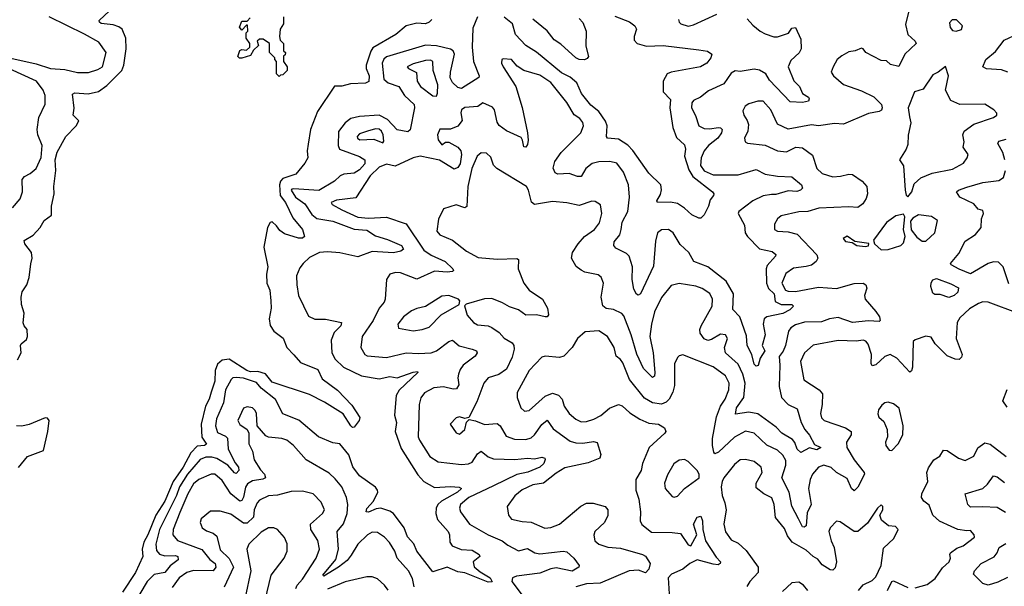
# Model space of a CAD drawing. Extents: x 1892934 to 2008621, y 567149 to 683290.
# Tile 210 of 256: x 1962742 to 1968255, y 636948 to 640119. Entities that reach past the tile are written whole.
import ezdxf

# ---------------------------------------------------------------- set-up
doc = ezdxf.new("R2010")
doc.units = 0

msp = doc.modelspace()

# ---------------------------------------------------------------- linework, layer by layer
at = {"layer": '0CON20XD'}
for points in [[(1962730, 638215), (1962750, 638255), (1962746.2, 638295), (1962750, 638305), (1962780.5, 638329.5), (1962786.7, 638345), (1962783.3, 638385), (1962766.7, 638405), (1962762.3, 638422.3), (1962767, 638477), (1962752.9, 638525), (1962750.4, 638565), (1962756.8, 638595), (1962782.8, 638635), (1962795.8, 638675), (1962805, 638752.5), (1962812.5, 638785), (1962807.5, 638815), (1962770, 638865), (1962767.5, 638882.5), (1962817.6, 638912.4), (1962857.5, 638955), (1962880, 638995), (1962920, 639025), (1962920.6, 639075), (1962935.6, 639145), (1962933.8, 639185), (1962944.1, 639275), (1962941.5, 639335), (1962952.6, 639377.4), (1963000, 639465), (1963058.2, 639525), (1963073.6, 639553.6), (1963041.2, 639585), (1963047, 639623), (1963038, 639702), (1963051.4, 639708.6), (1963125.3, 639704.7), (1963182.5, 639717.5), (1963229.8, 639750.2), (1963313.8, 639835), (1963325.8, 639865), (1963337.8, 639955), (1963335.8, 640015), (1963316.2, 640065), (1963297.9, 640077.9), (1963265, 640089.5), (1963197.7, 640097.7), (1963188.1, 640105), (1963186.9, 640115), (1963272.7, 640195)], [(1962675, 639906.8), (1962835, 639870.9), (1962915, 639844.8), (1962995, 639839.4), (1963065, 639822.8), (1963127.3, 639822.7), (1963180.2, 639839.8), (1963206.2, 639855), (1963226.9, 639935), (1963185, 639992.5), (1963105, 640038.6), (1962907.5, 640135)], [(1964220, 640135), (1964220, 640095), (1964200, 640065), (1964197.5, 640025), (1964200, 640005), (1964220, 639985), (1964220, 639945), (1964230, 639935), (1964228.3, 639921.7), (1964220, 639915), (1964220, 639885), (1964240, 639855), (1964240, 639835), (1964215, 639810), (1964201.7, 639808.3), (1964195, 639800)], [(1965304.5, 640135), (1965279.4, 640070.6), (1965274.7, 639965.3), (1965283.1, 639885), (1965314.2, 639805), (1965312.4, 639795), (1965215, 639733.1), (1965195, 639740), (1965165, 639767.5), (1965152.4, 639792.4), (1965153.2, 639825), (1965176.9, 639925), (1965168.9, 639945), (1965153.9, 639953.9), (1965075, 639973.1), (1965014.5, 639975.5), (1964795, 639911.6), (1964781.5, 639898.5), (1964771.7, 639875), (1964780.6, 639785), (1964805, 639766), (1964865, 639743.9), (1964897.3, 639695), (1964950.6, 639645), (1964952.9, 639625), (1964927.6, 639502.4), (1964915, 639491.4), (1964855, 639502.8), (1964800.5, 639560.5), (1964755.2, 639585.2)], [(1966075, 640139.2), (1966157.2, 640107.2), (1966185.8, 640085), (1966195.6, 640065), (1966182.5, 640025), (1966183.3, 640005), (1966200, 639985), (1966251.2, 639971.2), (1966345, 639974), (1966545, 639950.9), (1966592.1, 639942.1), (1966616.7, 639925), (1966612, 639905), (1966589.4, 639875), (1966553.8, 639855), (1966390, 639825), (1966367.1, 639815), (1966344.7, 639775.3), (1966344.6, 639715), (1966385, 639671.4), (1966383, 639625), (1966398.9, 639515), (1966419.6, 639459.6), (1966465, 639418.8), (1966469.4, 639395), (1966464.3, 639355), (1966488.1, 639278.1), (1966511.2, 639241.2), (1966620.8, 639155), (1966628, 639145), (1966626.2, 639135), (1966608.6, 639111.4), (1966598.9, 639075), (1966575, 639027.5), (1966555, 639007.5), (1966545, 639007.5), (1966505.7, 639025.7), (1966464.5, 639064.5), (1966425, 639090), (1966385, 639097.5), (1966313.3, 639095), (1966308.8, 639105), (1966329.1, 639140.9), (1966335.7, 639165.7), (1966332, 639195), (1966265, 639259.4), (1966175.8, 639385.8), (1966146.4, 639416.4), (1966095, 639449.5), (1966034, 639455), (1966027.5, 639465), (1966030.8, 639525), (1966021.4, 639551.4), (1965985.5, 639605), (1965940.3, 639640.3), (1965888.4, 639705), (1965860.7, 639765), (1965825, 639797.9), (1965775, 639821.9), (1965635, 639936.4), (1965575, 639973.5), (1965518.5, 640035), (1965500.6, 640095), (1965455, 640132.6)], [(1966430.9, 640119.1), (1966434.2, 640105), (1966444.6, 640094.6), (1966485, 640083.3), (1966515, 640090.4), (1966645, 640150.4)], [(1967721.5, 640175), (1967702.3, 640092.3), (1967715.4, 640035.4), (1967755, 639999.2), (1967760.6, 639985), (1967698.2, 639925), (1967665, 639857.5), (1967617.5, 639867.5), (1967595, 639888.1), (1967565, 639890.7), (1967479.2, 639935), (1967465, 639956), (1967455, 639960), (1967420, 639945), (1967385, 639938.8), (1967345, 639915.6), (1967319.4, 639895), (1967295.8, 639855), (1967285.9, 639825.9), (1967298.8, 639805), (1967355, 639756.5), (1967455, 639720.9), (1967525, 639687.8), (1967566.6, 639645), (1967571.2, 639625), (1967567.5, 639612.5), (1967555, 639604.6), (1967495, 639593.9), (1967355, 639534.6), (1967305, 639537.7), (1967215, 639524.6), (1967175, 639529.6), (1967045, 639506.8), (1966984.7, 639534.7), (1966947.3, 639615), (1966905, 639661.9), (1966875, 639663.1), (1966825, 639648.5), (1966804.3, 639635), (1966791.7, 639608.3), (1966795.6, 639585), (1966815.5, 639555), (1966821.8, 639531.8), (1966818.5, 639495), (1966800, 639455), (1966804, 639435), (1966817, 639427), (1966915, 639416.2), (1966985, 639385.6)], [(1965050.5, 640119.5), (1965035.6, 640104.4), (1965015, 640095.8), (1964965, 640098.9), (1964905.4, 640084.6), (1964847.5, 640035), (1964718.8, 639961.2), (1964707.2, 639942.8), (1964681.4, 639865), (1964682.5, 639845), (1964698.7, 639805), (1964696.7, 639773.3), (1964677.4, 639762.6), (1964595, 639760.5), (1964545, 639746.9), (1964505, 639746.2), (1964408.6, 639605), (1964370, 639505), (1964357.1, 639422.9), (1964351.4, 639385), (1964355.5, 639345), (1964339.5, 639315), (1964288.9, 639255), (1964215, 639230.5), (1964202.8, 639215), (1964197.5, 639195), (1964201.2, 639135), (1964230.8, 639095), (1964270.7, 639010.7), (1964325.5, 638945), (1964336.7, 638905), (1964325, 638896.7), (1964303.9, 638896.1), (1964225, 638920.9), (1964198.3, 638938.3), (1964180.5, 638965), (1964155, 638987.5), (1964145, 638984), (1964130, 638955), (1964109.3, 638845), (1964131.6, 638735), (1964124.5, 638695.5), (1964125.6, 638645), (1964141.9, 638605), (1964148.8, 638545), (1964150.4, 638505), (1964138.1, 638445), (1964145, 638407.5), (1964165.7, 638375), (1964217, 638337), (1964237.5, 638285), (1964277.5, 638242.5), (1964315, 638200.3), (1964411.4, 638161.4), (1964435, 638108.9), (1964521.9, 638045), (1964601.3, 637961.3), (1964647, 637893), (1964643.3, 637875), (1964615, 637837.5), (1964605, 637836.7), (1964596.7, 637845), (1964553.1, 637913.1), (1964447.8, 637977.8), (1964365, 638021.2), (1964155, 638090.3), (1964117.7, 638137.7), (1964075, 638149.8), (1964035, 638147.6), (1964013.4, 638155), (1963915, 638218.2), (1963875, 638214.1), (1963849.5, 638190.5), (1963836.1, 638155), (1963835.2, 638095), (1963814.8, 638035), (1963803.7, 637995), (1963782.3, 637955), (1963759, 637855), (1963762.6, 637782.6), (1963787.4, 637742.6), (1963776.7, 637735), (1963735, 637731.6), (1963700, 637695), (1963658.1, 637615), (1963601.6, 637535), (1963555, 637423.3), (1963503.7, 637345), (1963460.3, 637235), (1963436.5, 637195), (1963428.4, 637155), (1963430.8, 637115), (1963391.1, 637025), (1963317.5, 636915)], [(1964195, 639800), (1964180, 639815), (1964180, 639885), (1964170, 639895), (1964170, 639905), (1964140, 639935), (1964140, 639985), (1964105, 640010), (1964085, 640010), (1964071.7, 639998.3), (1964080, 639975), (1964051.7, 639948.3), (1964035, 639917.5), (1963985, 639902.5), (1963973, 639903), (1963963.3, 639913.3), (1963975, 639946.7), (1963985, 639952.5), (1964011.7, 639948.3), (1964030, 639965), (1964030, 639985), (1964010, 640015), (1964010, 640045), (1964020, 640055), (1964018.3, 640088.3), (1964011.7, 640088.3), (1963985, 640060), (1963973, 640077), (1963985, 640110), (1964015, 640110), (1964031.7, 640128.3)], [(1966815, 640124.4), (1966847.4, 640087.4), (1966887.1, 640055), (1966915, 640038.8), (1966965, 640022.2), (1966985, 640022.5), (1967046.1, 640043.9), (1967065, 640071.2), (1967085.4, 640075.4), (1967115, 640010), (1967116.7, 639955), (1967106.3, 639933.7), (1967059.3, 639890.7), (1967045.4, 639855), (1967076.5, 639776.5), (1967108.9, 639745), (1967124.2, 639705), (1967158, 639685), (1967162, 639675), (1967157.9, 639662.1), (1967125.3, 639654.7), (1967055, 639658.5), (1966940.1, 639780.1), (1966919.6, 639815), (1966885, 639836.7), (1966855, 639841.1), (1966775, 639829.4), (1966748, 639832), (1966725, 639818.6), (1966685, 639758.9), (1966598.9, 639721.1), (1966554.6, 639685.4), (1966514.2, 639665.8), (1966505, 639653.3), (1966503.1, 639625), (1966525, 639582), (1966543.6, 639525), (1966575, 639510.5), (1966605, 639508), (1966655.3, 639515.3), (1966665, 639514.4), (1966674.5, 639504.5), (1966671.8, 639485), (1966650.8, 639455), (1966599.4, 639415), (1966575.2, 639384.8), (1966557.1, 639345), (1966553.4, 639303.4), (1966575, 639273), (1966625, 639249.8), (1966765, 639251.4), (1966865, 639279.6), (1966915, 639253.7), (1966985, 639242.2), (1967065, 639238.9), (1967118.6, 639195), (1967124, 639176), (1967114.4, 639165.6), (1967092.4, 639157.6), (1967045, 639160.5), (1966975, 639140.7), (1966950.5, 639139.5), (1966905, 639133.4), (1966847.5, 639105), (1966769.2, 639045), (1966764.3, 639035), (1966799.6, 638969.6), (1966804.6, 638925), (1966816.2, 638905), (1966885, 638836.7), (1966955, 638821.1), (1966975.3, 638805.3), (1966973.8, 638795), (1966927.3, 638742.7), (1966921.1, 638725), (1966923.6, 638643.6), (1966934.9, 638614.9), (1966965.8, 638585), (1966971.9, 638541.9), (1967005, 638524.1), (1967065.3, 638525.3), (1967074, 638515), (1967053.1, 638495), (1967015.5, 638475), (1966924.7, 638455.3), (1966910.4, 638445), (1966904.2, 638415), (1966916.1, 638355), (1966898.2, 638295), (1966914.4, 638265), (1966888.6, 638225), (1966876.9, 638183.1), (1966865, 638180), (1966855, 638190), (1966840.8, 638245), (1966814.2, 638295), (1966811, 638349), (1966773.5, 638455), (1966735, 638496.7), (1966738.2, 638585), (1966698.1, 638655), (1966595, 638735.4), (1966516.3, 638766.3), (1966489.2, 638815), (1966440.4, 638860.4), (1966400, 638925), (1966375, 638944.4), (1966336.4, 638943.6), (1966314, 638926), (1966301.5, 638878.5), (1966290.2, 638739.8), (1966218.1, 638585), (1966205, 638576.2), (1966195, 638583.3), (1966180.7, 638610.7), (1966172.1, 638665), (1966172.5, 638735), (1966155.3, 638795), (1966139.9, 638809.9), (1966080, 638840), (1966068.2, 638855), (1966070.4, 638875), (1966102.5, 638915), (1966109.6, 638945), (1966115.3, 638985), (1966146.3, 639045), (1966156.6, 639125), (1966150.8, 639195), (1966123.5, 639265), (1966085.6, 639315.6), (1966045.3, 639325.3), (1965985, 639322.5), (1965946.9, 639313.1), (1965912.5, 639285), (1965885, 639241.9), (1965865, 639241.5), (1965818.3, 639258.3), (1965755, 639253.6), (1965740.8, 639260.8), (1965728.7, 639288.7), (1965738.8, 639325), (1965774.6, 639375), (1965884, 639485), (1965899.1, 639525), (1965895, 639542.5), (1965877.9, 639565), (1965846.7, 639586.7), (1965804.7, 639655), (1965715, 639767.6), (1965655, 639808.9), (1965565, 639834.4), (1965528.2, 639858.2), (1965496.2, 639895), (1965449.5, 639900.5), (1965442, 639895), (1965440.6, 639875), (1965448.1, 639855), (1965520.5, 639745), (1965555, 639626.7), (1965585.5, 639485), (1965589.4, 639445), (1965585, 639420), (1965575, 639406.2), (1965565, 639406.7), (1965558.1, 639445), (1965548.9, 639458.9), (1965466.9, 639496.9), (1965427.1, 639527.1), (1965415.3, 639545.3), (1965400, 639615), (1965388.7, 639628.7), (1965335, 639652.5), (1965307.1, 639632.9), (1965235, 639628), (1965215, 639614.4), (1965212.2, 639597.8), (1965219.8, 639555), (1965195, 639522.5), (1965155, 639505.7), (1965095, 639506), (1965082.1, 639475), (1965085, 639446.7), (1965105, 639417.5), (1965125.9, 639434.1), (1965145, 639433.3), (1965195, 639406), (1965211.7, 639385), (1965216.5, 639365), (1965207.8, 639312.2), (1965195, 639291.2), (1965175, 639282.1)], [(1965875.4, 640125), (1965895, 640102.2), (1965913.8, 640055), (1965911.2, 639971.2), (1965927, 639913), (1965919.3, 639900.7), (1965905, 639893.8), (1965875, 639896), (1965856.7, 639905), (1965772, 639982), (1965735, 640006), (1965695, 640057.1), (1965615, 640121.3)], [(1967985, 640054), (1968015, 640063.3), (1968020, 640085), (1967987, 640117), (1967962.7, 640117.3), (1967948.8, 640101.2), (1967951.2, 640075), (1967965, 640058.8), (1967985, 640054)], [(1968275, 639825.6), (1968238.8, 639838.8), (1968154.6, 639844.6), (1968134.2, 639855), (1968150.5, 639895), (1968205, 639941.2), (1968253.8, 640005), (1968335, 640041.5)], [(1965075, 639690), (1965082, 639708), (1965083.3, 639755), (1965056.5, 639835), (1965055.2, 639885.2), (1965041.5, 639891.5), (1965015, 639889.8), (1964945, 639871.8), (1964912, 639855), (1964919.2, 639845), (1964963.6, 639823.6), (1964967.2, 639775), (1964986, 639745), (1965055, 639692.8), (1965075, 639690)], [(1967715, 639127.5), (1967737.5, 639155), (1967749.3, 639200.7), (1967787.2, 639232.8), (1967850.4, 639259.6), (1967965, 639283.1), (1968026.9, 639315), (1968047.1, 639345), (1968052.5, 639365), (1968024.1, 639405), (1968029.6, 639435), (1968021.8, 639475), (1968030.5, 639495), (1968085, 639534.6), (1968195, 639570.8), (1968213.3, 639585), (1968213.3, 639595), (1968196, 639615), (1968146.4, 639646.4), (1968005, 639643.8), (1967956.1, 639666.1), (1967926.2, 639725), (1967942.5, 639805), (1967925, 639857.5), (1967885, 639824.4), (1967855, 639810), (1967799.7, 639730.3), (1967752.5, 639715), (1967716.5, 639625), (1967724.6, 639574.6), (1967731.3, 639541.3), (1967717.4, 639472.6), (1967715, 639420), (1967705, 639393.8), (1967667.5, 639335), (1967690.3, 639300.3), (1967700.6, 639165), (1967706.2, 639136.2), (1967715, 639127.5)], [(1962701.9, 639065), (1962745, 639115.7), (1962758.5, 639155), (1962756.4, 639225), (1962769.5, 639240.5), (1962801.2, 639258.8), (1962833.6, 639285), (1962863.2, 639346.8), (1962868.8, 639415), (1962844.6, 639475), (1962840.4, 639505), (1962849.5, 639570.5), (1962885, 639646.2), (1962885.4, 639695), (1962873.7, 639725), (1962835.9, 639775), (1962685, 639842.8)], [(1964755.2, 639585.2), (1964645, 639576.3), (1964595.6, 639565), (1964565, 639541.8), (1964526.9, 639493.1), (1964524.7, 639415), (1964532.9, 639395), (1964645, 639352.7), (1964674, 639334), (1964675, 639312.2), (1964645, 639278.2), (1964615, 639260.5), (1964556.7, 639253.3), (1964536.7, 639245), (1964504.2, 639215), (1964416.8, 639163.2), (1964277.5, 639172.5), (1964265, 639170.8), (1964262.5, 639165), (1964286.9, 639125), (1964338.6, 639088.6), (1964378, 639028), (1964405, 639006.9), (1964495, 638990.9), (1964615, 638947.2), (1964685, 638941.2), (1964735, 638909.7), (1964802.1, 638887.9), (1964879.2, 638855), (1964890.8, 638835), (1964876.8, 638823.2), (1964835, 638813.9), (1964715, 638820.5), (1964635, 638791.5), (1964535, 638814.7), (1964465, 638820), (1964421.2, 638815), (1964365, 638787.3), (1964329.5, 638755), (1964310.5, 638729.5), (1964292.1, 638685), (1964293.1, 638635), (1964303.6, 638575), (1964358.9, 638458.9), (1964395, 638441.9), (1964455, 638442), (1964544.4, 638424.4), (1964540.9, 638405), (1964502.8, 638367.2), (1964485.3, 638325), (1964489.7, 638255), (1964508.6, 638218.6), (1964555, 638173.5), (1964656.2, 638125), (1964755, 638109.2), (1964815, 638122.3), (1964855, 638114.7), (1964945, 638146.7), (1964969.2, 638149.2), (1964971.2, 638145), (1964867.3, 638045), (1964849.2, 638015), (1964840, 637905), (1964851.6, 637865), (1964844.4, 637815), (1964878.7, 637718.7), (1964970.9, 637570.9), (1965004.6, 637534.6), (1965065, 637501.1), (1965155, 637506.5), (1965202.2, 637502.2), (1965216.2, 637495), (1965193.5, 637475), (1965104.6, 637425), (1965083.8, 637405), (1965074.5, 637385), (1965072.7, 637355), (1965080.9, 637320.9), (1965141.5, 637255), (1965148.8, 637235), (1965150.4, 637195), (1965163.1, 637175), (1965213.2, 637153.2), (1965275, 637149.8), (1965314.4, 637125), (1965319.2, 637115), (1965281.1, 637085), (1965287.1, 637057.1), (1965319.4, 637029.4), (1965376.9, 636995), (1965386.9, 636973.1), (1965365, 636970.8), (1965235, 637023.1), (1965195, 637028.1), (1965135, 637054.6), (1965055, 637028.8), (1964965.8, 637145), (1964949, 637185), (1964913.9, 637225), (1964894.8, 637275), (1964834.2, 637355), (1964815, 637368.9), (1964764.8, 637385.2), (1964737.8, 637382.2), (1964695, 637361.9), (1964681.1, 637365), (1964685, 637382.9), (1964722.5, 637425), (1964747.1, 637475), (1964745.8, 637485), (1964735, 637502), (1964645, 637565.8), (1964607, 637617), (1964584.3, 637684.3), (1964535, 637744.3), (1964495, 637751.5), (1964415, 637784.6), (1964305, 637876.9), (1964215, 637913.1), (1964175, 637992.9), (1964095, 638056.4), (1964067.9, 638087.9), (1963995, 638112.6), (1963953.3, 638116.7), (1963935.2, 638114.8), (1963925.2, 638104.8), (1963895, 638047.5), (1963883.8, 637975), (1963843.7, 637885), (1963838.6, 637845), (1963849.4, 637809.4), (1963895, 637788.4), (1963906.2, 637776.2), (1963909.6, 637715), (1963948.4, 637638.4), (1963968.1, 637615), (1963968.4, 637595), (1963955, 637579.5), (1963945, 637583.3), (1963906.6, 637626.6), (1963845, 637663), (1963818.8, 637671.2), (1963785, 637670.7), (1963752.8, 637657.2), (1963681.5, 637575), (1963637.7, 637505), (1963619.6, 637455), (1963524.8, 637264.8), (1963503.8, 637183.8), (1963508.8, 637148.8), (1963525, 637128.2), (1963555, 637117.7), (1963615, 637120.6), (1963627.1, 637115), (1963629.6, 637095), (1963585, 637061.4), (1963555, 637025.2), (1963495, 637013.1), (1963455.9, 636974.1), (1963379.7, 636845)], [(1964775, 639429.2), (1964781.4, 639438.6), (1964777.5, 639475), (1964768.2, 639495), (1964755, 639506.2), (1964735, 639507.7), (1964689.2, 639495), (1964645, 639479.2), (1964632.1, 639465), (1964632.9, 639455), (1964646.7, 639446.7), (1964725, 639449.6), (1964775, 639429.2)], [(1968257.8, 639335), (1968246.6, 639375), (1968219.1, 639425), (1968225, 639438.9), (1968265, 639451)], [(1966985, 639385.6), (1967035, 639378.9), (1967086.7, 639405), (1967125, 639402.2), (1967181.1, 639361.1), (1967205.9, 639285), (1967235, 639258.4), (1967295, 639240), (1967337.6, 639242.4), (1967385, 639254.6), (1967405, 639252), (1967459.5, 639215), (1967485.7, 639184.3), (1967489.1, 639145), (1967481.3, 639118.7), (1967462.3, 639087.7), (1967435, 639068.5), (1967385, 639072.3), (1967216.4, 639063.6), (1967155, 639045.3), (1967105, 639043.8), (1967005, 639021.1), (1966985, 639004.2), (1966967.5, 638975), (1966968, 638945), (1966985, 638935.7), (1967045, 638931.9), (1967095, 638918.1), (1967205, 638802), (1967210.5, 638785), (1967201.1, 638765), (1967175.2, 638744.8), (1967145, 638737.6), (1967075, 638728.6), (1967031.9, 638698.1), (1967008.9, 638645), (1967029.6, 638605), (1967045, 638599), (1967085, 638598.5), (1967215, 638621), (1967315, 638614.8), (1967415, 638642.8), (1967465, 638643.3), (1967480, 638635), (1967484.2, 638615.8), (1967471.5, 638575), (1967475.6, 638555), (1967536.4, 638485), (1967555.6, 638455), (1967560, 638435), (1967555, 638430), (1967493.6, 638433.6), (1967405, 638424.1), (1967325, 638451.8), (1967276.2, 638445), (1967231.9, 638428.1), (1967136.4, 638426.4), (1967085, 638410.7), (1967060, 638395), (1967047.3, 638375), (1967029.8, 638295), (1967016.5, 638263.5), (1966995, 638234), (1966998.6, 638185), (1966993.7, 638065), (1967008.1, 638005), (1967045, 637964.7), (1967095, 637940.6), (1967117.6, 637865), (1967137.1, 637825), (1967163.5, 637793.5), (1967191.7, 637741.7), (1967227.5, 637725), (1967205, 637712), (1967165, 637722.7), (1967115, 637696.5), (1967095.4, 637715), (1967082.6, 637752.6), (1967069, 637769), (1967010, 637805), (1966978.3, 637838.3), (1966875, 637913.6), (1966825, 637922.4), (1966750.6, 637910.6), (1966755, 637946.9), (1966795.6, 638005), (1966804.4, 638085), (1966791.2, 638135), (1966765, 638190.4), (1966693.5, 638255), (1966688.2, 638285), (1966705.4, 638335), (1966694.6, 638354.6), (1966665, 638357.9), (1966615, 638328.2), (1966595, 638322.7), (1966575, 638333.5), (1966551.5, 638365), (1966550, 638385), (1966558, 638405), (1966619.8, 638515), (1966621.2, 638555), (1966606.4, 638586.4), (1966564, 638614), (1966527.3, 638627.3), (1966435, 638643.2), (1966388.8, 638631.2), (1966335.8, 638564.2), (1966296.8, 638483.2), (1966278.7, 638415), (1966270, 638345), (1966289.5, 638255), (1966298.8, 638145), (1966296.4, 638123.6), (1966285, 638117.1), (1966235, 638166.7), (1966197.7, 638247.7), (1966166.5, 638355), (1966125, 638461.4), (1966114.1, 638474.1), (1966066.2, 638496.2), (1966025, 638502.5), (1966007.1, 638517.1), (1965998.5, 638565), (1966011.5, 638645), (1965997.8, 638677.8), (1965980.9, 638690.9), (1965906.3, 638706.3), (1965885, 638716.5), (1965858.4, 638738.4), (1965831.3, 638785), (1965836.8, 638815), (1965868.7, 638865), (1965904.8, 638905.2), (1965960, 638945), (1965988.1, 638981.9), (1966002.3, 639035), (1965993.5, 639083.5), (1965965, 639101.9), (1965945, 639103.5), (1965875, 639078.9), (1965805, 639094.5), (1965725, 639100.8), (1965625, 639083.8), (1965608.1, 639098.1), (1965591.4, 639165), (1965578.8, 639185), (1965413.6, 639285), (1965395.6, 639305), (1965380, 639350), (1965355, 639371.2), (1965325, 639374), (1965304, 639355), (1965273.7, 639286.3), (1965251.5, 639185), (1965245, 639072.5), (1965233.6, 639066.4), (1965185, 639081.9), (1965115, 639060.8), (1965087.6, 639002.4), (1965078.1, 638935), (1965094.7, 638914.7), (1965165, 638885.6), (1965243.2, 638823.2), (1965308.4, 638788.4), (1965415, 638778.9), (1965525, 638782.2), (1965535, 638776.2), (1965533.2, 638725), (1965564.7, 638645), (1965594.8, 638604.8), (1965669.4, 638555), (1965697.5, 638505), (1965702.5, 638467.5), (1965695, 638456.7), (1965685, 638456.2), (1965636.4, 638466.4), (1965575, 638466), (1965535.6, 638495.6), (1965485, 638512.5), (1965444.4, 638534.4), (1965385, 638557.8), (1965345, 638556.7), (1965242.7, 638527.3), (1965232, 638518), (1965247.8, 638465), (1965283.3, 638423.3), (1965305, 638411.2), (1965365, 638404.6), (1965385.9, 638395.9), (1965427.4, 638367.4), (1965455, 638335.5), (1965499.7, 638309.7), (1965508.7, 638295), (1965510.3, 638275), (1965499.6, 638230.4), (1965467.2, 638162.8), (1965425, 638133.3), (1965365.9, 638114.1), (1965340, 638085), (1965300.7, 637979.3), (1965257.5, 637892.5), (1965235, 637887.5), (1965205, 637896.2), (1965185, 637890), (1965152.5, 637855), (1965185, 637806.2), (1965205, 637798.6), (1965234.4, 637825), (1965243.3, 637866.7), (1965258.3, 637881.7), (1965295, 637874.4), (1965345, 637853.3), (1965415, 637858.2), (1965432.9, 637845), (1965465, 637787.8), (1965511.7, 637771.7), (1965575, 637768.8), (1965605, 637778.7), (1965625.2, 637794.8), (1965665, 637852.7), (1965695, 637876.7), (1965729.4, 637829.4), (1965825, 637760), (1965855, 637751), (1965895, 637748.6), (1965955, 637758.2), (1965975, 637752.7), (1965996.1, 637685), (1965990.5, 637665), (1965925, 637639.4), (1965795, 637610.6), (1965745, 637580.9), (1965675, 637525.3), (1965615, 637516.2), (1965555, 637488.1), (1965515, 637454.5), (1965472.2, 637395), (1965478.5, 637345), (1965495, 637323.6), (1965555, 637309.6), (1965605, 637307.1), (1965682.4, 637272.4), (1965715, 637276.1), (1965764.2, 637295), (1965812.8, 637337.2), (1965883.9, 637396.1), (1965915, 637412.3), (1965952.6, 637412.6), (1966020, 637395), (1966035.7, 637375), (1966034.2, 637344.2), (1966017.1, 637305), (1965963.1, 637255), (1965956.8, 637233.2), (1965962.4, 637202.4), (1965985, 637184.5), (1966035, 637166.5), (1966105, 637161.1), (1966230, 637125), (1966245.6, 637115.6), (1966272.6, 637075), (1966265, 637044.3), (1966246.7, 637023.3), (1966207.3, 637037.3), (1966155, 637035.2), (1965991.9, 636965), (1965915, 636961.4), (1965856, 636945)], [(1965175, 639282.1), (1965092.5, 639332.5), (1964985, 639355.4), (1964945, 639346.2), (1964845, 639298.8), (1964795, 639309.5), (1964755, 639292.6), (1964705.1, 639244.9), (1964625, 639122.4), (1964515, 639109.3), (1964485.8, 639095), (1964492, 639085), (1964545.5, 639055), (1964635, 639013), (1964695, 639007.9), (1964795, 639013.7), (1964905, 638976.2), (1965005, 638828.8), (1965045, 638800.3), (1965125, 638765.3), (1965167.1, 638725), (1965170.8, 638715), (1965165, 638710), (1965136, 638706), (1965065, 638711.4), (1964965, 638666.2), (1964875, 638702.1), (1964845.5, 638704.5), (1964815, 638693.8), (1964795.7, 638664.3), (1964788.5, 638555), (1964782.6, 638537.4), (1964754.6, 638505), (1964720.7, 638435), (1964660, 638345), (1964651.4, 638285), (1964675, 638245.7), (1964687.3, 638237.3), (1964795, 638228.3), (1964905, 638254.5), (1964975, 638249.7), (1965045.2, 638254.8), (1965075.2, 638264.8), (1965145, 638318.2), (1965165, 638324.5), (1965202.6, 638292.6), (1965276.2, 638275), (1965299.2, 638265), (1965304.3, 638255), (1965291.4, 638235), (1965224.6, 638185), (1965208.3, 638161.7), (1965199.7, 638135), (1965194.6, 638115), (1965200, 638075), (1965187, 638053), (1965168.3, 638051.7), (1965115, 638064.1), (1965060.7, 638059.3), (1965008.8, 638031.2), (1964987.7, 638002.3), (1964978.5, 637965), (1964973.8, 637785), (1964980, 637765), (1965038.8, 637675), (1965085, 637643.8), (1965215, 637629.6), (1965255, 637633.8), (1965275, 637643.1), (1965305, 637688.5), (1965325, 637703.6), (1965365, 637672.9), (1965395, 637660.4), (1965515, 637657.1), (1965585, 637664.7), (1965625, 637661.2), (1965665, 637670), (1965682, 637665), (1965685, 637657.5), (1965676.1, 637635), (1965655, 637614.8), (1965586.5, 637586.5), (1965525, 637573.8), (1965395, 637509.4), (1965256.2, 637445), (1965209.6, 637405), (1965203.9, 637385), (1965210, 637365), (1965261.1, 637295), (1965365, 637235.3), (1965443.1, 637203.1), (1965475, 637177.2), (1965535, 637145.4), (1965585, 637158.5), (1965625.7, 637135), (1965655, 637128.8), (1965785, 637143.6), (1965805, 637140.9), (1965844.4, 637105), (1965874, 637065), (1965872, 637055), (1965835, 637032), (1965745, 637050.4), (1965715, 637045.9), (1965655, 637021.7), (1965523.8, 637005), (1965500.4, 636995), (1965496.8, 636975), (1965555, 636898.5)], [(1968280.1, 638640.1), (1968247.9, 638735), (1968222.4, 638762.4), (1968195, 638764.1), (1968164.3, 638755), (1968065, 638695.8), (1968001.7, 638721.7), (1967957, 638747), (1967953.8, 638755), (1968000.2, 638809.8), (1968035, 638879.5), (1968093.1, 638916.9), (1968125.7, 638955), (1968127.9, 639005), (1968138, 639035), (1968135, 639050.6), (1968108.7, 639058.7), (1968085, 639088.4), (1968005.6, 639125), (1967988, 639155), (1967998.8, 639165), (1968045, 639182.2), (1968135, 639208.4), (1968225, 639219.1), (1968250.8, 639235), (1968262.1, 639275)], [(1967565, 638830.6), (1967605, 638831.9), (1967675, 638855.7), (1967690, 638870), (1967699.5, 638905), (1967690.5, 638945), (1967697.5, 639015), (1967691.2, 639031.2), (1967648.3, 639021.7), (1967595, 638984.2), (1967523.3, 638885), (1967527.5, 638865), (1967565, 638830.6)], [(1967795, 638878.8), (1967815, 638880), (1967866, 638925), (1967881.4, 638995), (1967847, 639017), (1967774.2, 639025.8), (1967742.9, 639007.1), (1967728.9, 638991.1), (1967732.4, 638942.4), (1967765, 638900.8), (1967795, 638878.8)], [(1967475, 638850), (1967495, 638853.8), (1967496.2, 638866.2), (1967418.3, 638878.3), (1967375, 638906.7), (1967352.5, 638895), (1967365, 638877.5), (1967402.5, 638872.5), (1967430, 638855), (1967475, 638850)], [(1967945, 638564.3), (1967895, 638581.2), (1967865, 638580), (1967855, 638587.5), (1967842.9, 638625), (1967845, 638646.7), (1967855, 638662), (1967875, 638670), (1967955, 638641.2), (1967998.3, 638618.3), (1967995, 638594), (1967973.8, 638575), (1967945, 638564.3)], [(1964945, 638376.7), (1964995, 638384.5), (1965035, 638398.6), (1965102.8, 638467.2), (1965203.3, 638525), (1965206.2, 638545), (1965198.8, 638555), (1965145, 638575.5), (1965105, 638571.4), (1965015, 638513.8), (1964965, 638503.3), (1964935, 638488.5), (1964891.4, 638455), (1964859.4, 638415), (1964862.5, 638392.5), (1964945, 638376.7)], [(1968335, 638473.6), (1968165, 638538.5), (1968135, 638540), (1968109.7, 638530.3), (1968060.1, 638499.9), (1968005, 638450.9), (1967990, 638425), (1967986, 638335), (1968018.6, 638245), (1968015, 638230), (1968002.3, 638217.7), (1967978.8, 638218.8), (1967935, 638236.7), (1967868.2, 638305), (1967845, 638342.2), (1967815, 638346.9), (1967755, 638327.5), (1967745, 638317.5), (1967741.1, 638175), (1967735, 638153.3), (1967725, 638146), (1967653.6, 638223.6), (1967615, 638244.2), (1967585, 638233.1), (1967535, 638187.3), (1967515, 638180.9), (1967508.9, 638195), (1967512, 638245), (1967492.4, 638302.4), (1967480.4, 638320.4), (1967465.3, 638325.3), (1967425, 638320), (1967325, 638322.9), (1967185, 638297.3), (1967136.2, 638253.8), (1967113.8, 638205), (1967133, 638103), (1967217.7, 638047.7), (1967236, 638025), (1967235.3, 637965.3), (1967226.2, 637915), (1967230.4, 637890.4), (1967246.2, 637876.2), (1967365, 637835.3), (1967397.5, 637815), (1967396.9, 637795), (1967371.8, 637755), (1967373.1, 637725), (1967414.2, 637655), (1967470, 637585), (1967472.3, 637575), (1967435, 637501.9), (1967415, 637481.4), (1967398.9, 637495), (1967375, 637551.8), (1967315.5, 637585), (1967285, 637613.5), (1967245, 637625.2), (1967214.8, 637615.2), (1967180.3, 637575), (1967167.5, 637545), (1967159, 637495), (1967173.9, 637406.1), (1967150.5, 637359.5), (1967145, 637286), (1967135, 637278), (1967125, 637280.8), (1967102.2, 637325), (1967065.6, 637395.6), (1967049.4, 637475), (1967008.9, 637555), (1967031.7, 637625), (1967031, 637651), (1967015, 637682.2), (1966985, 637710), (1966925, 637737.7), (1966855, 637804.6), (1966805, 637815.3), (1966745, 637781.6), (1966655, 637697.7), (1966635, 637690), (1966628.9, 637698.9), (1966621, 637735), (1966621.3, 637775), (1966644, 637896), (1966665.2, 637955), (1966691.8, 637995), (1966713.3, 638046.7), (1966714.6, 638085), (1966694.6, 638125), (1966625, 638176.7), (1966455, 638242.5), (1966435, 638238), (1966425, 638228.8), (1966407.6, 638192.4), (1966408.1, 638071.9), (1966399.2, 638035), (1966378.1, 637995), (1966362.1, 637977.9), (1966335, 637966.8), (1966284.4, 637974.4), (1966240.5, 638000.5), (1966155.8, 638105.8), (1966118.1, 638198.1), (1966105, 638217.8), (1966081.1, 638235), (1966070, 638285), (1966033.5, 638345), (1965985, 638377.8), (1965907.7, 638372.3), (1965865, 638334.2), (1965835.6, 638285), (1965789.4, 638235), (1965765, 638228.7), (1965685, 638235.5), (1965665, 638229.5), (1965595.5, 638155), (1965528, 638032), (1965527.5, 638005), (1965547.2, 637947.2), (1965568.7, 637928.7), (1965595, 637931.5), (1965685, 638011.1), (1965725, 638028.2), (1965758.1, 638018.1), (1965778.4, 637995), (1965791.3, 637955), (1965818.8, 637915), (1965855, 637882.5), (1965885, 637868.8), (1965915, 637869.6), (1965956.7, 637883.3), (1965996.7, 637903.3), (1966045, 637944.5), (1966095, 637965.4), (1966115, 637958.1), (1966158.6, 637918.6), (1966215, 637882.9), (1966265, 637861.4), (1966318.8, 637855), (1966352.5, 637835), (1966359.4, 637815), (1966354.3, 637805), (1966265.9, 637724.1), (1966228.5, 637635), (1966221.2, 637595), (1966191.1, 637545), (1966191.8, 637485), (1966208.5, 637435), (1966218.5, 637365), (1966215.5, 637315), (1966225, 637294.3), (1966279.8, 637249.8), (1966395, 637249.1), (1966442.5, 637242.5), (1966485, 637180), (1966500, 637175), (1966533.3, 637235), (1966514.2, 637295), (1966535, 637334), (1966555, 637340), (1966565.6, 637314.4), (1966566.4, 637266.4), (1966581.8, 637201.8), (1966641.7, 637111.7), (1966666, 637085), (1966664, 637075), (1966651.9, 637068.1), (1966625, 637071.1), (1966535, 637096.2), (1966495, 637076.1), (1966455, 637044.1), (1966390.8, 637015), (1966373.5, 636995), (1966379.3, 636905)], [(1968270.2, 637950.2), (1968245.9, 637985), (1968270.5, 638049.5)], [(1964949.8, 636945), (1964941.9, 636991.9), (1964918.2, 637035), (1964856, 637106), (1964841.8, 637145), (1964812.3, 637192.3), (1964785, 637223.1), (1964745, 637248.9), (1964715, 637250.5), (1964688.5, 637235), (1964635, 637183.3), (1964597.7, 637122.3), (1964575, 637091.7), (1964527.1, 637055), (1964445, 637004.4), (1964440, 637010), (1964511.9, 637098.1), (1964527.1, 637155), (1964519.7, 637255), (1964555, 637297.1), (1964575.3, 637355.3), (1964579.1, 637405), (1964571.6, 637445), (1964545, 637503.6), (1964508.6, 637548.6), (1964475, 637580.9), (1964345.3, 637655.3), (1964275.2, 637735.2), (1964237.1, 637765), (1964210, 637775), (1964135, 637782), (1964119.5, 637789.5), (1964072, 637845), (1964067.5, 637915), (1964061.2, 637931.2), (1964045, 637946.7), (1964015, 637952.7), (1963995.3, 637944.7), (1963963.5, 637875), (1963975, 637853.1), (1964015.4, 637825.4), (1964025.8, 637804.2), (1964024.4, 637745), (1964045, 637703.8), (1964054.1, 637655), (1964090, 637600), (1964113.6, 637575), (1964117.8, 637555), (1964103, 637547), (1964045, 637538.4), (1964018, 637522), (1964006.8, 637503.2), (1963995, 637447.3), (1963985, 637427.9), (1963975, 637423.4), (1963924.8, 637465), (1963875, 637540), (1963835, 637576.2), (1963815, 637575.4), (1963745, 637544.7), (1963715, 637520.7), (1963682.6, 637465), (1963639.4, 637360.6), (1963602.2, 637265), (1963600.4, 637235), (1963625.6, 637205), (1963762.8, 637152.8), (1963807.4, 637097.4), (1963835.8, 637075), (1963841.1, 637055), (1963825, 637033.9), (1963715, 637036.7), (1963677.5, 637025), (1963634.2, 636995.8), (1963595, 636940.3)], [(1967625, 637708), (1967660.6, 637745), (1967686.2, 637795), (1967687.9, 637845), (1967665.8, 637945), (1967635, 637969.2), (1967605, 637978), (1967585, 637973.8), (1967568.8, 637961.2), (1967551.2, 637935), (1967546.2, 637913.8), (1967551.4, 637895), (1967580.9, 637870.9), (1967599.4, 637825), (1967600.8, 637785), (1967590, 637755), (1967591.2, 637735), (1967609.5, 637709.5), (1967625, 637708)], [(1962735, 637612.5), (1962786.7, 637675), (1962875, 637707.5), (1962900, 637815), (1962906.7, 637875), (1962898.3, 637888.3), (1962885, 637890), (1962795, 637853.8), (1962755, 637843.8), (1962725, 637846.2)], [(1967755, 636938.9), (1967822, 636958), (1967868.3, 636991.7), (1967908.3, 637051.7), (1967946.4, 637085), (1967954.4, 637105), (1967950, 637125), (1967954.2, 637135), (1967989.1, 637160.9), (1968025, 637174.4), (1968087.8, 637222.2), (1968085.7, 637235), (1968065, 637260), (1968045, 637257.5), (1967995, 637265.5), (1967957.7, 637282.3), (1967892, 637312), (1967855.5, 637345), (1967835, 637401.4), (1967803.3, 637423.3), (1967791.9, 637445), (1967793.6, 637465), (1967825.9, 637535), (1967821.8, 637585), (1967830.1, 637609.9), (1967860.6, 637655), (1967893.6, 637676.4), (1967915, 637710), (1967935, 637708.5), (1967999.2, 637665), (1968035, 637651.2), (1968085, 637675.6), (1968106.9, 637723.1), (1968145, 637750.3), (1968175, 637743.2), (1968264.3, 637675)], [(1966406.7, 637446.7), (1966425, 637452), (1966465, 637494.3), (1966546.2, 637555), (1966546.9, 637575), (1966535.8, 637595), (1966485, 637646), (1966465, 637657.5), (1966435, 637654.3), (1966405, 637634), (1966368.7, 637571.3), (1966351.4, 637525), (1966356, 637495), (1966395, 637450), (1966406.7, 637446.7)], [(1967437.6, 636925), (1967465, 636956.2), (1967515, 636980), (1967535, 637000.6), (1967564.6, 637065), (1967578.1, 637161.9), (1967635.8, 637215), (1967660, 637265), (1967645, 637282.5), (1967607, 637287), (1967567.7, 637317.7), (1967558.8, 637345), (1967574, 637375), (1967573.8, 637393.8), (1967565, 637403.3), (1967545, 637385.8), (1967489.4, 637300.6), (1967435.3, 637254.7), (1967414.3, 637254.3), (1967335, 637308.6), (1967315, 637312), (1967280, 637275), (1967272.2, 637255), (1967285, 637202.5), (1967302.3, 637165), (1967314.7, 637085), (1967308.6, 637051.4), (1967295, 637037.5), (1967279.1, 637039.1), (1967235, 637068.1), (1967221.1, 637085), (1967210, 637100), (1967184, 637115), (1967145, 637150.2), (1967066.8, 637195), (1967040.6, 637230.6), (1967025, 637271.9), (1966973.6, 637333.6), (1966966.9, 637405), (1966952.9, 637442.9), (1966908.9, 637465), (1966865, 637499.2), (1966864.6, 637525), (1966899.2, 637585), (1966894.3, 637615), (1966855, 637647.1), (1966805, 637658.2), (1966776.7, 637655), (1966745, 637630), (1966685, 637554.2), (1966674.4, 637535), (1966669.2, 637505), (1966674.3, 637455), (1966690, 637415), (1966696.7, 637375), (1966684.5, 637295), (1966693, 637253), (1966725, 637206.9), (1966765, 637188.8), (1966808.8, 637148.8), (1966877.6, 637055), (1966877.3, 637025), (1966830.9, 636975), (1966814, 636946)], [(1968260.8, 637360.8), (1968215, 637388.2), (1968135, 637393.2), (1968065, 637389.8), (1968050.8, 637405), (1968036.2, 637465), (1968135.2, 637494.8), (1968161.2, 637518.8), (1968195, 637566), (1968215, 637560), (1968255, 637529.1)], [(1964289.1, 636935), (1964295.7, 636954.3), (1964325, 636987.3), (1964402.5, 637105), (1964420, 637155), (1964411.8, 637205), (1964372.1, 637265), (1964370.4, 637295), (1964437.8, 637355), (1964449.5, 637375), (1964429.5, 637419.5), (1964386, 637465), (1964325, 637480), (1964261.2, 637478.8), (1964185, 637458), (1964135, 637453.9), (1964085, 637430.4), (1964072.2, 637415), (1964055.7, 637375), (1964051.2, 637335), (1964015, 637300.2), (1963995, 637300.9), (1963925, 637350.8), (1963865, 637368), (1963810.9, 637369.1), (1963758, 637325), (1963752.9, 637305), (1963764.2, 637275), (1963788.3, 637258.3), (1963825.3, 637245.3), (1963845, 637227.8), (1963865, 637151.5), (1963914.2, 637104.2), (1963940, 637055), (1963886.9, 636943.1)], [(1964085, 636791.2), (1964106.2, 636823.8), (1964150.8, 637009.2), (1964223.3, 637105), (1964239.5, 637145), (1964239.4, 637185), (1964225, 637221.2), (1964186, 637265), (1964164.4, 637274.4), (1964135, 637274.4), (1964095, 637250), (1964025, 637184.2), (1964014.5, 637155), (1964036.2, 637033.8), (1964004.4, 636885), (1964005.8, 636855.8), (1964014.2, 636835), (1964035, 636816), (1964065, 636793.8), (1964085, 636791.2)], [(1968273, 636997), (1968219.4, 636970.6), (1968165, 636954.8), (1968135, 636962.7), (1968082.1, 637015), (1968087.8, 637035), (1968124.4, 637075), (1968197.9, 637112.1), (1968215.3, 637135), (1968226.1, 637165), (1968263.3, 637186.7)], [(1964805, 636926), (1964784.3, 636955), (1964745, 636989.4), (1964715, 637000.6), (1964685, 637000.6), (1964565, 636972.1), (1964465, 636931.6)], [(1967154.3, 636924.3), (1967131.2, 636955), (1967105, 636971.2), (1967065, 636966.7), (1967012.2, 636917.8)], [(1967601.2, 636925), (1967625.6, 636974.4), (1967635, 636978.6), (1967715, 636941.1)]]:
    msp.add_lwpolyline(points, dxfattribs=at)

doc.saveas('drawing.dxf')
